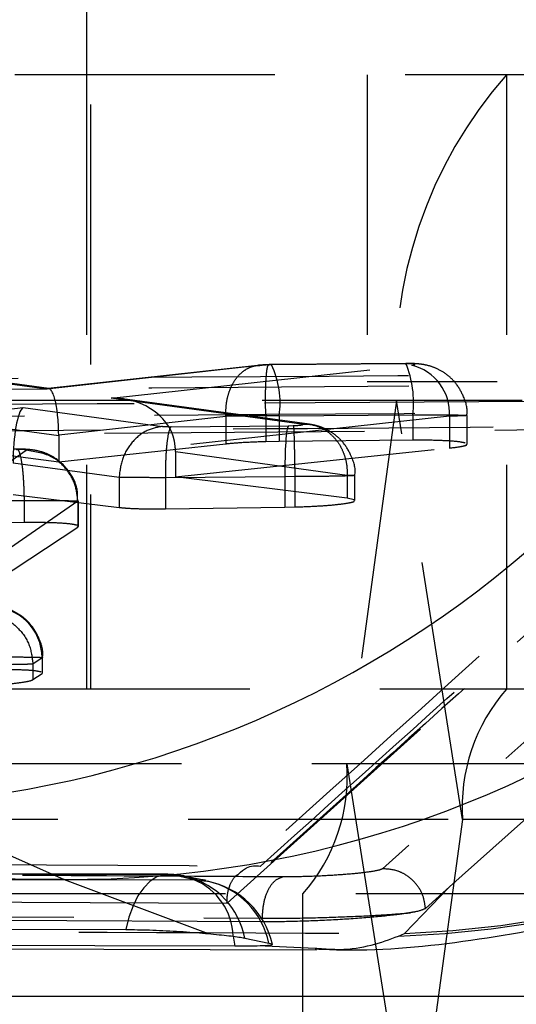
# Model space of a CAD drawing. Extents: x 62 to 368, y 48 to 256.
# Tile 8 of 41: x 92.31 to 94.74, y 50.12 to 54.93. Entities that reach past the tile are written whole.
import ezdxf

# ---------------------------------------------------------------- set-up
doc = ezdxf.new("R2010")
doc.units = 0
doc.linetypes.add('HIDDEN', pattern=[1.905, 1.27, -0.635])
doc.layers.get('0').update_dxf_attribs({"linetype": 'CONTINUOUS'})

msp = doc.modelspace()

# ---------------------------------------------------------------- linework, layer by layer
at = {"color": 7, "linetype": 'HIDDEN'}
for p, q in [((92.6594, 71.6619), (92.6594, 51.6619)), ((92.6407, 67.3619), (92.6407, 54.6619)), ((99.2747, 54.6619), (86.679, 54.6619)), ((92.6407, 54.6619), (92.6407, 51.6619)), ((94.0098, 54.6619), (94.0098, 53.1619)), ((94.6903, 54.6619), (94.6903, 51.6619)), ((92.446, 53.1264), (91.7048, 53.2278)), ((92.4555, 53.1291), (91.7435, 53.2265)), ((93.4968, 53.2431), (92.446, 53.1264)), ((93.4742, 53.2425), (92.4527, 53.1291)), ((92.7606, 53.0833), (94.227, 53.2436)), ((94.1955, 53.251), (93.5432, 53.2454)), ((94.1983, 53.2519), (93.5459, 53.2464)), ((94.1955, 53.251), (94.1983, 53.2519)), ((92.4474, 53.127), (89.3661, 53.1004)), ((100.3598, 53.1619), (94.0098, 53.1619)), ((102.3865, 53.0719), (89.8241, 53.0719)), ((93.6887, 52.9564), (92.7606, 53.0833)), ((93.7275, 52.9551), (92.8152, 53.0798)), ((94.1535, 53.0719), (93.9107, 51.2979)), ((94.4756, 51.0259), (94.1535, 53.0719)), ((102.3865, 53.0719), (94.1535, 53.0719)), ((91.3644, 52.9309), (92.3304, 53.0363)), ((92.3304, 53.0363), (93.011, 52.945)), ((91.9277, 52.9789), (92.5043, 52.9)), ((92.5043, 52.9035), (93.3206, 52.9941)), ((94.4116, 52.9946), (93.073, 52.8483)), ((93.3206, 52.9941), (93.3206, 52.994)), ((93.3206, 52.994), (93.3206, 52.8586)), ((93.5151, 52.9962), (93.5151, 52.8701)), ((93.5799, 52.9964), (94.2324, 53.0019)), ((93.5799, 52.9964), (93.5799, 52.8713)), ((94.2324, 53.0019), (94.2324, 52.8772)), ((94.4116, 52.9946), (94.4116, 52.8391)), ((94.4972, 52.8578), (94.4972, 52.9982)), ((95.9022, 52.9361), (89.5463, 52.8827)), ((93.0534, 52.9434), (93.6256, 52.9483)), ((93.3257, 50.6164), (95.9022, 52.9361)), ((93.6256, 52.9483), (93.6481, 52.9486)), ((92.5043, 52.9), (92.5043, 52.7705)), ((94.2324, 52.8772), (93.5799, 52.8713)), ((92.5043, 52.7705), (91.9277, 52.8452)), ((93.3206, 52.8586), (92.5043, 52.7705)), ((93.074, 52.698), (94.4116, 52.8391)), ((93.5799, 52.8713), (93.5151, 52.8701)), ((91.9224, 52.5363), (92.3449, 52.8282)), ((93.074, 52.822), (93.9123, 52.7074)), ((93.074, 52.822), (93.074, 52.698)), ((92.7987, 52.6959), (92.2819, 52.7652)), ((92.7987, 52.696), (92.7987, 52.6959)), ((92.7987, 52.6959), (92.7987, 52.5492)), ((93.6084, 52.6993), (93.025, 52.6944)), ((93.025, 52.6944), (93.025, 52.5422)), ((93.025, 52.6944), (93.025, 52.6944)), ((93.9123, 52.594), (93.074, 52.698)), ((93.6568, 52.6998), (93.6084, 52.6991)), ((93.6084, 52.6993), (93.6084, 52.6991)), ((93.6084, 52.6991), (93.6084, 52.5503)), ((93.6568, 52.6994), (93.6568, 52.6998)), ((93.6568, 52.6994), (93.6568, 52.5513)), ((93.9123, 52.7074), (93.9123, 52.594)), ((93.9123, 52.7074), (93.9124, 52.7074)), ((93.9503, 52.5829), (93.9503, 52.7052)), ((92.2819, 52.6122), (92.7987, 52.5492)), ((93.9463, 52.5869), (93.9123, 52.594)), ((91.7915, 52.579), (92.3353, 52.5836)), ((92.5978, 52.5792), (92.1753, 52.2873)), ((92.3353, 52.5836), (92.3353, 52.5836)), ((92.3353, 52.5836), (92.3353, 52.4749)), ((92.5978, 52.5792), (92.5978, 52.5792)), ((92.5978, 52.5792), (92.5978, 52.4536)), ((92.6003, 52.4568), (92.6003, 52.5798)), ((93.025, 52.5422), (93.6084, 52.5503)), ((93.6084, 52.5503), (93.6568, 52.5513)), ((92.3353, 52.4749), (91.7915, 52.4667)), ((92.1753, 52.1746), (92.5978, 52.4536)), ((92.5978, 52.4536), (92.5962, 52.4568)), ((95.6339, 52.1695), (94.0839, 50.7853)), ((92.4235, 51.8155), (92.3787, 51.7845)), ((92.3787, 51.7845), (92.3787, 51.7083)), ((92.3787, 51.7845), (92.3787, 51.7845)), ((92.4235, 51.8155), (92.4235, 51.7377)), ((92.4259, 51.7407), (92.4259, 51.8161)), ((92.3787, 51.7083), (92.4235, 51.7377)), ((92.4235, 51.7377), (92.4219, 51.7407)), ((97.2464, 51.6619), (88.5542, 51.6619)), ((102.6293, 51.2979), (90.0669, 51.2979)), ((93.9107, 51.2979), (94.2328, 49.2519)), ((102.6293, 51.2979), (93.9107, 51.2979)), ((98.2157, 51.0259), (89.502, 51.0259)), ((94.4756, 51.0259), (94.2328, 49.2519)), ((107.038, 51.0259), (94.4756, 51.0259)), ((93.0368, 50.7582), (84.2207, 50.7755)), ((93.1651, 50.7312), (93.0538, 50.7563)), ((94.192, 50.4691), (94.4122, 50.6963)), ((94.4122, 50.6963), (94.2945, 50.5911)), ((102.844, 50.6619), (90.2816, 50.6619)), ((93.3256, 50.6228), (93.3257, 50.6164)), ((93.696, 47.6619), (93.696, 50.6619)), ((85.5928, 50.5884), (93.4974, 50.5432)), ((93.4974, 50.526), (85.5928, 50.5701)), ((94.1634, 50.4566), (94.192, 50.4691))]:
    msp.add_line(p, q, dxfattribs=at)
at = {"color": 7, "linetype": 'CONTINUOUS'}
for p, q in [((91.7059, 51.0973), (92.5308, 50.7329)), ((92.5308, 50.7329), (93.2336, 50.4685)), ((93.4125, 50.4463), (93.5295, 50.4217)), ((84.342, 50.4201), (93.7621, 50.3896)), ((96.7055, 50.1619), (91.8657, 50.1619))]:
    msp.add_line(p, q, dxfattribs=at)
at = {"color": 8, "linetype": 'CONTINUOUS'}
for p, q in [((93.0538, 50.7563), (93.0367, 50.7576)), ((93.3562, 50.4558), (93.3631, 50.4068)), ((93.5123, 50.4093), (93.7566, 50.3974))]:
    msp.add_line(p, q, dxfattribs=at)
at = {"color": 7, "linetype": 'HIDDEN', "flags": 128}
for points in [[(94.4122, 50.6963), (94.4739, 50.7515), (95.0579, 51.2743), (95.8419, 51.9769)], [(93.0538, 50.7563), (92.3665, 50.7576), (89.6171, 50.763), (84.236, 50.7741)], [(84.3534, 50.7519), (85.0408, 50.7502), (87.7902, 50.7435), (93.1651, 50.7312)], [(93.0367, 50.7576), (93.0185, 50.7562), (92.9837, 50.7453), (92.9502, 50.7239), (92.9191, 50.6926), (92.891, 50.6522), (92.8669, 50.6038), (92.8472, 50.5487), (92.8325, 50.4883)], [(93.1651, 50.7312), (93.2283, 50.7246), (93.231, 50.7241)]]:
    msp.add_lwpolyline(points, dxfattribs=at)
at = {"color": 8, "linetype": 'CONTINUOUS', "flags": 128}
msp.add_lwpolyline([(93.0538, 50.7563), (93.1165, 50.7495), (93.1319, 50.7461)], dxfattribs=at)
at = {"color": 7, "linetype": 'CONTINUOUS', "flags": 128}
for points in [[(84.0158, 50.5028), (84.6924, 50.5016), (87.4414, 50.4969), (92.8325, 50.4883)], [(93.3631, 50.4068), (92.6806, 50.4086), (89.9316, 50.4157), (84.5527, 50.4304)]]:
    msp.add_lwpolyline(points, dxfattribs=at)
at = {"color": 7, "linetype": 'CONTINUOUS'}
for centre, radius, start, end in [((91.4229, 56.2598), 5.1702, 273.137, 348.2204), ((92.5581, 55.9399), 5.2071, 269.6999, 347.5672)]:
    msp.add_arc(centre, radius, start, end, dxfattribs=at)
at = {"color": 7, "linetype": 'HIDDEN'}
for centre, radius, start, end in [((96.3156, 53.2277), 2.1676, 138.5719, 184.1197), ((93.1593, 53.0616), 0.4256, 351.1849, 25.5827), ((93.7459, 53.063), 0.4903, 352.8479, 22.6658), ((94.1699, 53.0083), 0.2421, 356.7335, 76.3503), ((92.1717, 51.8128), 0.2518, 0.6297, 90.243), ((94.009, 55.4895), 5.0238, 272.0876, 314.8337), ((93.9953, 55.4808), 5.0271, 271.9158, 313.0041), ((95.3404, 51.0882), 0.8671, 138.5723, 184.1193), ((93.0459, 51.2357), 0.867, 318.5717, 4.1198), ((93.036, 50.3516), 0.406, 76.3299, 89.8934), ((93.0358, 50.3749), 0.3835, 10.7254, 75.4741), ((93.046, 50.4446), 0.3104, 2.0711, 67.431), ((93.1511, 50.326), 0.406, 12.8242, 78.6457), ((93.1494, 50.345), 0.3878, 11.41, 77.8503)]:
    msp.add_arc(centre, radius, start, end, dxfattribs=at)
for centre, major_axis, ratio, start_param, end_param in [((93.537, 53.2405), (0.0555, 0.0011), 0.086695, 1.660837, 2.377395), ((93.5363, 53.2407), (0.0539, 0.0011), 0.086695, 1.44152, 1.651036), ((92.4509, 52.8774), (0.0032, 0.2518), 0.211757, 4.818712, 6.434804), ((92.7655, 52.8343), (0.308, -0.0042), 0.808367, 0.072859, 1.597634), ((92.3353, 52.7873), (0.0031, 0.2517), 0.212046, 0.149781, 1.661044), ((93.5419, 52.9915), (0.3055, 0.0011), 0.015754, 1.658549, 2.380852), ((93.5412, 52.9916), (0.3039, 0.0011), 0.015378, 1.443184, 1.656793), ((93.6305, 52.6992), (-0.003, 0.25), 0.088218, 0.086904, 1.569405), ((92.3238, 52.8948), (0.0078, 0.2505), 0.719635, 4.755632, 4.769384), ((92.8922, 52.817), (0.0077, 0.2505), 0.724727, 4.754839, 4.859909)]:
    msp.add_ellipse(centre, major_axis=major_axis, ratio=ratio, start_param=start_param, end_param=end_param, dxfattribs=at)
for points, knots in [([(93.3206, 52.9941), (93.3204, 53.0109), (93.3201, 53.0444), (93.3289, 53.0927), (93.3442, 53.137), (93.3662, 53.1755), (93.3935, 53.2066), (93.4253, 53.2289), (93.4602, 53.2424), (93.4846, 53.2429), (93.4968, 53.2431)], [0, 0, 0, 0, 0.1250015, 0.2500027, 0.3750033, 0.5000005, 0.6250013, 0.7500046, 0.8750013, 1, 1, 1, 1]), ([(93.5305, 53.2461), (93.5258, 53.246), (93.5059, 53.2454), (93.4877, 53.2437), (93.4738, 53.2425)], [0, 0, 0, 0, 0.2376475, 1, 1, 1, 1]), ([(93.5151, 52.9962), (93.5147, 53.0135), (93.5138, 53.0479), (93.5138, 53.0974), (93.5147, 53.1426), (93.5166, 53.1815), (93.5194, 53.2126), (93.5229, 53.2342), (93.5271, 53.2465), (93.5303, 53.2457), (93.5319, 53.2452)], [0, 0, 0, 0, 0.125007, 0.250014, 0.375021, 0.500022, 0.625014, 0.750007, 0.875013, 1, 1, 1, 1]), ([(93.5459, 53.2464), (93.5446, 53.2464), (93.5392, 53.2463), (93.5337, 53.2462), (93.5297, 53.2461)], [0, 0, 0, 0, 0.250393, 1, 1, 1, 1]), ([(94.227, 53.2436), (94.2293, 53.2439), (94.2358, 53.2446), (94.242, 53.2461), (94.2429, 53.2477), (94.2381, 53.2492), (94.2275, 53.2503), (94.2131, 53.251), (94.2014, 53.251), (94.1955, 53.251)], [0, 0, 0, 0, 0.089937, 0.248365, 0.399018, 0.557211, 0.703545, 0.851743, 1, 1, 1, 1]), ([(94.4958, 52.9979), (94.4963, 53.0006), (94.5017, 53.0331), (94.4827, 53.0906), (94.4457, 53.1556), (94.399, 53.2), (94.3518, 53.2275), (94.3081, 53.2425), (94.2707, 53.249), (94.2375, 53.2518), (94.212, 53.2516), (94.1981, 53.2516)], [0, 0, 0, 0, 0.018324, 0.22022, 0.380613, 0.520225, 0.645063, 0.744359, 0.829855, 0.90687, 1, 1, 1, 1]), ([(89.1317, 53.1551), (89.2658, 53.1562), (89.9366, 53.1617), (92.3944, 53.1812), (94.7179, 53.1969), (96.5049, 53.2091)], [0, 0, 0, 0, 0.054587, 0.272933, 1, 1, 1, 1]), ([(96.1183, 53.1556), (94.9951, 53.1474), (93.7737, 53.1384), (92.5523, 53.1279), (92.4542, 53.127)], [0, 0, 0, 0, 0.919647, 1, 1, 1, 1]), ([(93.4894, 50.7982), (93.9304, 51.1949), (94.8075, 51.9836), (95.6831, 52.7664), (96.1183, 53.1556)], [0, 0, 0, 0, 0.502896, 1, 1, 1, 1]), ([(96.6833, 53.0764), (95.2641, 53.0688), (92.4384, 53.0535), (89.6132, 53.0351), (88.2069, 53.0259)], [0, 0, 0, 0, 0.502233, 1, 1, 1, 1]), ([(95.9751, 53.0939), (95.9045, 53.0309), (95.0416, 52.2606), (94.1753, 51.479), (93.3799, 50.7614)], [0, 0, 0, 0, 0.08183, 1, 1, 1, 1]), ([(89.1621, 52.9721), (89.2963, 52.9731), (89.9671, 52.9784), (92.4247, 52.997), (94.7482, 53.0121), (96.5351, 53.0236)], [0, 0, 0, 0, 0.054586, 0.272931, 1, 1, 1, 1]), ([(94.2324, 53.0019), (94.2324, 53.0019), (94.266, 53.0019), (94.3326, 53.0019), (94.4144, 53.0013), (94.4735, 53.0001), (94.5011, 52.9987), (94.4948, 52.9971), (94.4605, 52.9956), (94.4253, 52.9949), (94.4116, 52.9946), (94.4116, 52.9946)], [0, 0, 0, 0, 0.00009, 0.151776, 0.304563, 0.446799, 0.606342, 0.753026, 0.908935, 0.99991, 1, 1, 1, 1]), ([(89.5453, 52.9001), (89.5456, 52.9001), (90.6065, 52.9091), (92.7242, 52.9281), (94.844, 52.9439), (95.9025, 52.9519), (95.9027, 52.9519)], [0, 0, 0, 0, 0.000156, 0.50028, 0.999922, 1, 1, 1, 1]), ([(93.011, 52.945), (92.9836, 52.9397), (92.929, 52.929), (92.8599, 52.8708), (92.8107, 52.7904), (92.8027, 52.7275), (92.7987, 52.696)], [0, 0, 0, 0, 0.249998, 0.499998, 0.75, 1, 1, 1, 1]), ([(93.011, 52.945), (93.0138, 52.9447), (93.0194, 52.9441), (93.029, 52.9437), (93.0401, 52.9434), (93.0476, 52.9434), (93.0534, 52.9434)], [0, 0, 0, 0, 0.285632, 0.560345, 0.667051, 1, 1, 1, 1]), ([(93.0534, 52.9434), (93.0523, 52.9425), (93.0471, 52.9379), (93.0387, 52.9124), (93.0305, 52.8536), (93.0254, 52.7787), (93.0251, 52.7225), (93.025, 52.6944)], [0, 0, 0, 0, 0.064087, 0.317269, 0.544854, 0.772426, 1, 1, 1, 1]), ([(95.9022, 52.9376), (95.4737, 52.5536), (94.6157, 51.7846), (93.7573, 51.0113), (93.3257, 50.6229), (93.3256, 50.6228)], [0, 0, 0, 0, 0.499409, 0.999939, 1, 1, 1, 1]), ([(93.6481, 52.9486), (93.6508, 52.9487), (93.6597, 52.949), (93.6735, 52.9499), (93.6867, 52.9514), (93.6949, 52.9531), (93.6962, 52.9548), (93.6923, 52.9559), (93.6891, 52.9563), (93.6887, 52.9564)], [0, 0, 0, 0, 0.077905, 0.256427, 0.432639, 0.608929, 0.801525, 0.974927, 1, 1, 1, 1]), ([(93.6481, 52.9486), (93.6482, 52.9484), (93.6489, 52.9473), (93.6506, 52.9407), (93.6522, 52.9156), (93.6537, 52.8588), (93.6552, 52.7841), (93.6562, 52.7279), (93.6568, 52.6998)], [0, 0, 0, 0, 0.018701, 0.092163, 0.319309, 0.546265, 0.773131, 1, 1, 1, 1]), ([(93.6887, 52.9564), (93.7035, 52.9564), (93.7333, 52.9564), (93.7764, 52.9433), (93.816, 52.9213), (93.8505, 52.8902), (93.8786, 52.8515), (93.8989, 52.8069), (93.9113, 52.7582), (93.912, 52.7243), (93.9124, 52.7074)], [0, 0, 0, 0, 0.124998, 0.249998, 0.375004, 0.500004, 0.624998, 0.749999, 0.874999, 1, 1, 1, 1]), ([(93.9493, 52.7047), (93.9497, 52.7065), (93.9553, 52.7393), (93.9358, 52.7983), (93.8974, 52.8646), (93.8508, 52.9079), (93.8048, 52.9344), (93.7668, 52.9478), (93.7411, 52.953), (93.7317, 52.9545), (93.7301, 52.9547), (93.7298, 52.9548)], [0, 0, 0, 0, 0.0151319, 0.2729168, 0.4752848, 0.6448772, 0.7868663, 0.9059252, 0.9820004, 0.9962948, 1, 1, 1, 1]), ([(94.4882, 52.8637), (94.4764, 52.8662), (94.4531, 52.871), (94.3794, 52.8757), (94.3018, 52.8776), (94.2503, 52.8773), (94.2324, 52.8772)], [0, 0, 0, 0, 0.287765, 0.568707, 0.849813, 1, 1, 1, 1]), ([(92.5964, 52.5796), (92.5969, 52.5975), (92.5981, 52.6452), (92.563, 52.7209), (92.5056, 52.7815), (92.4468, 52.8126), (92.4038, 52.8257), (92.3673, 52.8314), (92.3308, 52.8337), (92.3013, 52.8336), (92.285, 52.8335)], [0, 0, 0, 0, 0.1145117, 0.3060524, 0.5186239, 0.6434651, 0.7316123, 0.8099756, 0.8946098, 1, 1, 1, 1]), ([(92.2972, 52.8326), (92.2983, 52.8331), (92.3018, 52.8346), (92.309, 52.828), (92.3184, 52.7997), (92.3273, 52.7428), (92.3335, 52.668), (92.3347, 52.6117), (92.3353, 52.5836)], [0, 0, 0, 0, 0.058809, 0.187135, 0.390351, 0.593567, 0.796785, 1, 1, 1, 1]), ([(92.3449, 52.8282), (92.3452, 52.8285), (92.3458, 52.8294), (92.3417, 52.8307), (92.3333, 52.8316), (92.3221, 52.8323), (92.3108, 52.8326), (92.3009, 52.8326), (92.2972, 52.8326)], [0, 0, 0, 0, 0.128359, 0.3428414, 0.5572074, 0.6505271, 0.869903, 1, 1, 1, 1]), ([(93.5151, 52.8701), (93.4812, 52.8689), (93.4135, 52.8666), (93.3514, 52.8618), (93.3241, 52.8589), (93.3206, 52.8586)], [0, 0, 0, 0, 0.466122, 0.932216, 1, 1, 1, 1]), ([(94.4116, 52.8391), (94.4325, 52.8417), (94.4744, 52.8469), (94.4994, 52.8537), (94.4948, 52.8571), (94.4938, 52.8578)], [0, 0, 0, 0, 0.440692, 0.881317, 1, 1, 1, 1]), ([(92.5978, 52.5792), (92.5947, 52.6072), (92.5886, 52.6633), (92.5441, 52.7388), (92.4657, 52.81), (92.3903, 52.8214), (92.3449, 52.8282)], [0, 0, 0, 0, 0.21424, 0.428482, 0.655549, 1, 1, 1, 1]), ([(93.025, 52.6944), (93.025, 52.6944), (92.9939, 52.6944), (92.9537, 52.6944), (92.8951, 52.6947), (92.845, 52.695), (92.8123, 52.696), (92.7987, 52.696), (92.7987, 52.696)], [0, 0, 0, 0, 0.000213, 0.333363, 0.437435, 0.707195, 0.999787, 1, 1, 1, 1]), ([(93.9124, 52.7074), (93.9148, 52.7073), (93.9332, 52.7069), (93.9551, 52.7058), (93.9473, 52.7041), (93.9021, 52.7024), (93.8299, 52.7009), (93.7441, 52.7), (93.6836, 52.6994), (93.6568, 52.6994), (93.6568, 52.6994)], [0, 0, 0, 0, 0.024973, 0.190484, 0.374643, 0.541523, 0.705748, 0.869775, 0.999904, 1, 1, 1, 1]), ([(92.3353, 52.5836), (92.3353, 52.5836), (92.3562, 52.5836), (92.41, 52.5836), (92.4723, 52.5833), (92.5332, 52.5826), (92.58, 52.5817), (92.602, 52.5804), (92.6003, 52.5795), (92.5978, 52.5792), (92.5978, 52.5792)], [0, 0, 0, 0, 0.000126, 0.132344, 0.34725, 0.439633, 0.654211, 0.871059, 0.999874, 1, 1, 1, 1]), ([(92.7987, 52.5492), (92.8125, 52.5479), (92.8455, 52.5446), (92.9232, 52.5418), (92.991, 52.5421), (93.025, 52.5422)], [0, 0, 0, 0, 0.262316, 0.62966, 1, 1, 1, 1]), ([(93.6568, 52.5513), (93.6911, 52.5525), (93.7598, 52.555), (93.8497, 52.5617), (93.9147, 52.5698), (93.9489, 52.5773), (93.9467, 52.5815), (93.9459, 52.5829)], [0, 0, 0, 0, 0.221209, 0.442419, 0.663774, 0.885005, 1, 1, 1, 1]), ([(92.5936, 52.4619), (92.5831, 52.4643), (92.5622, 52.4692), (92.4915, 52.4738), (92.4121, 52.4756), (92.3569, 52.4751), (92.3353, 52.4749)], [0, 0, 0, 0, 0.274988, 0.549601, 0.824082, 1, 1, 1, 1]), ([(92.4255, 51.8159), (92.4256, 51.8168), (92.4313, 51.8487), (92.4122, 51.907), (92.3744, 51.9738), (92.328, 52.0175), (92.2824, 52.0443), (92.2404, 52.0594), (92.203, 52.0664), (92.1694, 52.0694), (92.1438, 52.0691), (92.1298, 52.0689)], [0, 0, 0, 0, 0.005912, 0.219197, 0.386452, 0.526237, 0.643191, 0.742581, 0.827332, 0.905721, 1, 1, 1, 1]), ([(92.1259, 52.0335), (92.1586, 52.03), (92.2241, 52.023), (92.3074, 51.9655), (92.3663, 51.8829), (92.3746, 51.8173), (92.3787, 51.7845)], [0, 0, 0, 0, 0.25, 0.500001, 0.75, 1, 1, 1, 1]), ([(92.3787, 51.7845), (92.3748, 51.7842), (92.3645, 51.7834), (92.319, 51.7822), (92.241, 51.7809), (92.145, 51.78), (92.0762, 51.7797), (92.0428, 51.7797), (92.0428, 51.7797)], [0, 0, 0, 0, 0.131102, 0.350837, 0.569138, 0.784685, 0.999872, 1, 1, 1, 1]), ([(92.1643, 51.8195), (92.1643, 51.8195), (92.1976, 51.8195), (92.2637, 51.8195), (92.3472, 51.8189), (92.4054, 51.8177), (92.4276, 51.8168), (92.426, 51.8155), (92.4235, 51.8155), (92.4235, 51.8155)], [0, 0, 0, 0, 0.000128, 0.214661, 0.433225, 0.652245, 0.869101, 0.999872, 1, 1, 1, 1]), ([(92.4194, 51.7456), (92.4091, 51.7478), (92.3885, 51.7523), (92.3192, 51.7562), (92.2407, 51.7573), (92.186, 51.7563), (92.1643, 51.7559)], [0, 0, 0, 0, 0.2740698, 0.5475699, 0.8208704, 1, 1, 1, 1]), ([(92.0428, 51.6759), (92.0768, 51.677), (92.1448, 51.6792), (92.2408, 51.6857), (92.3179, 51.6938), (92.3639, 51.7017), (92.3746, 51.7064), (92.3787, 51.7083)], [0, 0, 0, 0, 0.215136, 0.43025, 0.645848, 0.861605, 1, 1, 1, 1]), ([(86.1955, 50.8429), (86.3101, 50.8422), (86.8828, 50.8385), (89.3141, 50.8232), (91.6308, 50.8093), (93.4894, 50.7982)], [0, 0, 0, 0, 0.047112, 0.235561, 1, 1, 1, 1]), ([(93.5968, 50.7454), (93.4822, 50.746), (92.9095, 50.7492), (90.5041, 50.7625), (87.9841, 50.7769), (85.9223, 50.7891), (85.6932, 50.7905)], [0, 0, 0, 0, 0.043477, 0.217388, 0.913028, 1, 1, 1, 1]), ([(94.0839, 50.7853), (94.0837, 50.7851), (94.0802, 50.782), (94.0596, 50.7755), (93.9969, 50.7659), (93.9081, 50.7572), (93.8036, 50.7503), (93.6936, 50.7459), (93.629, 50.7456), (93.5968, 50.7454)], [0, 0, 0, 0, 0.011447, 0.176792, 0.34193, 0.506668, 0.670984, 0.835828, 1, 1, 1, 1]), ([(94.2945, 50.5911), (94.2919, 50.6109), (94.2862, 50.6533), (94.2527, 50.7114), (94.2072, 50.752), (94.1501, 50.7806), (94.1095, 50.7835), (94.0839, 50.7853)], [0, 0, 0, 0, 0.188958, 0.40281, 0.618038, 0.75914, 1, 1, 1, 1]), ([(93.2236, 50.7284), (93.2036, 50.7312), (93.1765, 50.7351), (93.1408, 50.7441), (93.1314, 50.7465)], [0, 0, 0, 0, 0.7381037, 1, 1, 1, 1]), ([(93.3256, 50.6228), (93.3261, 50.6357), (93.3272, 50.665), (93.3405, 50.7092), (93.3589, 50.7446), (93.3757, 50.7553), (93.3817, 50.7591)], [0, 0, 0, 0, 0.186112, 0.421885, 0.794712, 1, 1, 1, 1]), ([(93.4979, 50.5432), (93.4994, 50.5683), (93.5025, 50.6185), (93.525, 50.6831), (93.5572, 50.7307), (93.5835, 50.7405), (93.5966, 50.7454)], [0, 0, 0, 0, 0.250003, 0.5, 0.750001, 1, 1, 1, 1]), ([(86.4219, 50.66), (86.4854, 50.6596), (87.007, 50.6561), (89.3082, 50.6411), (91.546, 50.6274), (93.3257, 50.6164)], [0, 0, 0, 0, 0.027574, 0.226656, 1, 1, 1, 1]), ([(94.2193, 50.5702), (94.2009, 50.5674), (94.1489, 50.5594), (94.0272, 50.547), (93.858, 50.5352), (93.6792, 50.5276), (93.5598, 50.5258), (93.5037, 50.526), (93.4976, 50.526)], [0, 0, 0, 0, 0.1181501, 0.332706, 0.5469844, 0.7606745, 0.9737107, 1, 1, 1, 1]), ([(93.4977, 50.5432), (93.5505, 50.5434), (93.6561, 50.5437), (93.8363, 50.5481), (94.0065, 50.555), (94.1387, 50.5628), (94.196, 50.5681), (94.2193, 50.5702)], [0, 0, 0, 0, 0.213214, 0.427062, 0.640141, 0.853691, 1, 1, 1, 1]), ([(94.2945, 50.5911), (94.2835, 50.5859), (94.2692, 50.579), (94.2288, 50.5719), (94.2193, 50.5702)], [0, 0, 0, 0, 0.7657191, 1, 1, 1, 1]), ([(84.982, 50.5128), (86.7613, 50.504), (89.8306, 50.4889), (92.9014, 50.4749), (94.192, 50.4691)], [0, 0, 0, 0, 0.579719, 1, 1, 1, 1]), ([(93.7566, 50.3974), (93.7966, 50.3944), (93.961, 50.3821), (94.0762, 50.4245), (94.1634, 50.4566)], [0, 0, 0, 0, 0.243618, 1, 1, 1, 1])]:
    msp.add_open_spline(points, degree=3, knots=knots, dxfattribs=at)
at = {"color": 7, "linetype": 'CONTINUOUS'}
for points, knots in [([(93.7565, 50.3941), (93.8023, 50.3921), (94.048, 50.3812), (94.5172, 50.4274), (95.147, 50.5454), (95.7712, 50.748), (96.3714, 51.03), (96.9315, 51.3783), (97.2604, 51.6663), (97.4208, 51.8068)], [0, 0, 0, 0, 0.036881, 0.197905, 0.359231, 0.520966, 0.683039, 0.845356, 1, 1, 1, 1]), ([(92.5308, 50.7329), (90.8275, 50.7385), (87.6461, 50.7491), (84.4632, 50.7602), (82.9844, 50.7653)], [0, 0, 0, 0, 0.535379, 1, 1, 1, 1]), ([(93.3817, 50.7591), (93.3947, 50.7706), (93.4277, 50.7998), (93.4659, 50.8008), (93.4889, 50.7983), (93.4894, 50.7982)], [0, 0, 0, 0, 0.390325, 0.988079, 1, 1, 1, 1]), ([(92.8325, 50.4883), (92.87, 50.4879), (92.9471, 50.487), (93.08, 50.4805), (93.1768, 50.4736), (93.2246, 50.4693), (93.2336, 50.4685)], [0, 0, 0, 0, 0.297634, 0.612613, 0.927283, 1, 1, 1, 1]), ([(93.2336, 50.4685), (93.2696, 50.465), (93.3417, 50.4581), (93.3924, 50.4507), (93.4098, 50.4469), (93.4125, 50.4463)], [0, 0, 0, 0, 0.45727, 0.914444, 1, 1, 1, 1]), ([(93.5123, 50.4093), (93.4959, 50.4086), (93.4593, 50.407), (93.3972, 50.4069), (93.3631, 50.4068)], [0, 0, 0, 0, 0.450488, 1, 1, 1, 1]), ([(93.5295, 50.4217), (93.538, 50.4195), (93.5557, 50.4149), (93.5368, 50.4109), (93.516, 50.4095), (93.5123, 50.4093)], [0, 0, 0, 0, 0.434996, 0.900737, 1, 1, 1, 1])]:
    msp.add_open_spline(points, degree=3, knots=knots, dxfattribs=at)

doc.saveas('drawing.dxf')
